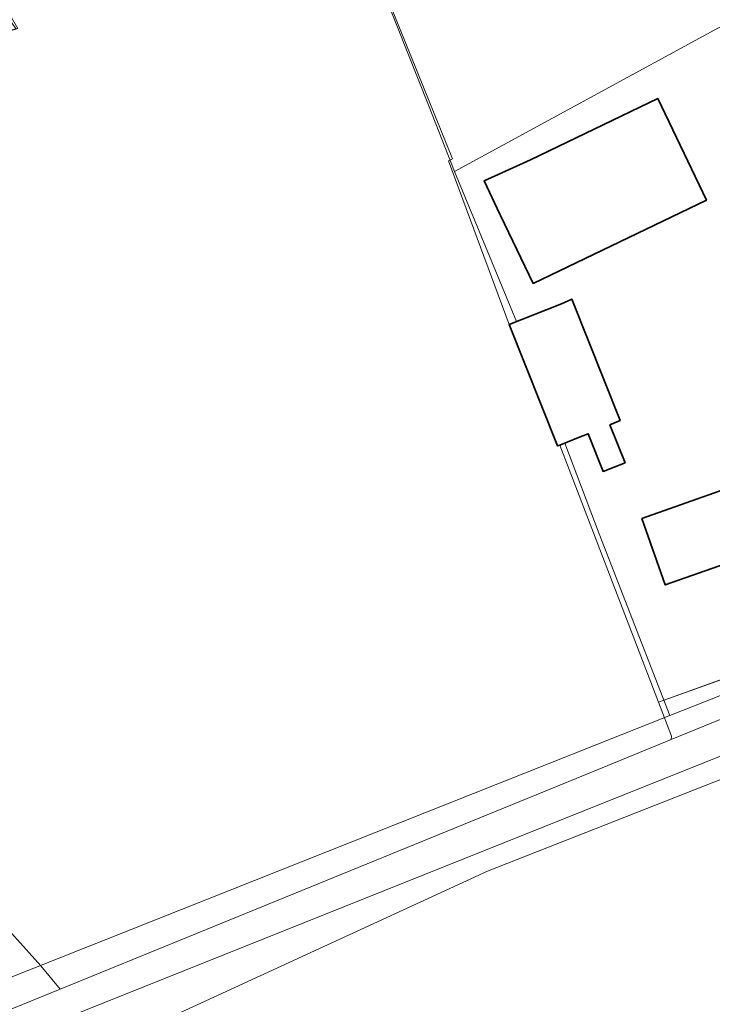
# Model space of a CAD drawing. Header units: millimetres. Extents: x 162876 to 168130, y 402614 to 405602.
# Tile 77 of 256: x 164931 to 165000, y 403471 to 403569. Entities that reach past the tile are written whole.
import ezdxf

# ---------------------------------------------------------------- set-up
doc = ezdxf.new("R2010")
doc.units = ezdxf.units.MM
for name, color, linetype, lineweight in [('X-CA190022.004-UO-BGT_Ondergrond$0$GE_203_VGOHaag_Lijn_GEM', 253, 'X-CA190022.004-UO-BGT_Ondergrond$0$Heg', 9), ('X-CA190022.004-UO-BGT_Ondergrond$0$GE_314_WGDRijbaanLokaleweg_Vlak_GEM', 253, 'Continuous', 9), ('X-CA190022.004-UO-BGT_Ondergrond$0$GE_367_OWGBerm_groenvoorziening_grasenk_GEM', 253, 'Continuous', 9), ('X-CA190022.004-UO-BGT_Ondergrond$0$GE_401_OTDErf_Vlak_GEM', 253, 'Continuous', 9), ('X-CA190022.004-UO-BGT_Ondergrond$0$GE_476_BTDGraslandagrarisch_Vlak_GEM', 253, 'Continuous', 9), ('X-CA190022.004-UO-BGT_Ondergrond$0$GE_601_PNDgrondvlakpand_Vlak_MV_GEM', 34, 'Continuous', 35), ('X-CA190022.004-UO-KAD_Percelen$0$B-WE-KG-GRENS_PERCEEL-GV', 150, 'Continuous', 9)]:
    doc.layers.add(name, color=color, linetype=linetype, lineweight=lineweight)
doc.linetypes.add('X-CA190022.004-UO-BGT_Ondergrond$0$Heg', pattern='A,5,-1.5,[2,dgnlstyle-meierijstad.shx,S=0.007937,R=45,X=0,Y=0],-1.5', length=8)

msp = doc.modelspace()

# ---------------------------------------------------------------- linework, layer by layer
at = {"layer": 'X-CA190022.004-UO-BGT_Ondergrond$0$GE_203_VGOHaag_Lijn_GEM'}
msp.add_line((164994.34, 403501.148), (165012.758, 403507.735), dxfattribs=at)
at = {"layer": 'X-CA190022.004-UO-BGT_Ondergrond$0$GE_314_WGDRijbaanLokaleweg_Vlak_GEM', "flags": 128}
msp.add_lwpolyline([(164987.254, 403490.483), (164936.523, 403470.173), (164931.67, 403468.23), (164930.468, 403469.305), (164929.218, 403470.324), (164934.918, 403472.65), (164986.179, 403493.565), (164995.617, 403497.416), (165006.079, 403501.684), (165007.2, 403498.468), (164987.254, 403490.483)], dxfattribs=at)
at = {"layer": 'X-CA190022.004-UO-BGT_Ondergrond$0$GE_367_OWGBerm_groenvoorziening_grasenk_GEM', "flags": 128}
msp.add_lwpolyline([(165010.701, 403503.57), (165006.079, 403501.684), (164995.617, 403497.416), (164995.635, 403497.774), (164994.34, 403501.148), (165012.758, 403507.735), (165013.269, 403507.918), (165013.659, 403508.072), (165014.501, 403504.932), (165010.701, 403503.57)], dxfattribs=at)
at = {"layer": 'X-CA190022.004-UO-BGT_Ondergrond$0$GE_401_OTDErf_Vlak_GEM', "flags": 128}
for points in [[(165012.758, 403507.735), (164994.34, 403501.148), (164984.542, 403526.669), (164986.579, 403527.483), (164987.353, 403527.792), (164988.852, 403524.042), (164991.025, 403524.91), (164989.526, 403528.661), (164990.54, 403529.086), (164985.747, 403541.135), (164984.714, 403540.702), (164979.514, 403538.624), (164973.496, 403554.899), (164973.898, 403555.082), (164956.907, 403597.073)], [(164981.648, 403555), (164994.266, 403561.06), (164999.112, 403550.974), (164981.901, 403542.71), (164978.664, 403549.447), (164978.589, 403549.603), (164977.046, 403552.901), (164981.648, 403555)], [(164992.694, 403519.38), (165006.481, 403524.229), (165008.806, 403517.619), (164995.019, 403512.77), (164992.694, 403519.38)], [(164921.189, 403507.524), (164923.024, 403495.824), (164927.727, 403480.797), (164933.004, 403474.947), (164934.918, 403472.65), (164929.218, 403470.324)]]:
    msp.add_lwpolyline(points, dxfattribs=at)
at = {"layer": 'X-CA190022.004-UO-BGT_Ondergrond$0$GE_476_BTDGraslandagrarisch_Vlak_GEM', "flags": 128}
for points in [[(164956.907, 403597.073), (164973.898, 403555.082), (164973.496, 403554.899), (164979.514, 403538.624), (164984.326, 403526.583), (164984.542, 403526.669)], [(164984.542, 403526.669), (164994.34, 403501.148), (164995.635, 403497.774), (164995.617, 403497.416), (164986.179, 403493.565), (164934.918, 403472.65), (164933.004, 403474.947), (164927.727, 403480.797), (164923.024, 403495.824), (164921.189, 403507.524), (164915.798, 403519.11), (164910.98, 403531.269), (164910.407, 403536.775), (164909.489, 403543.772), (164908.801, 403547.901), (164906.965, 403549.622), (164903.889, 403561.032), (164913.414, 403563.445), (164930.559, 403567.954), (164927.087, 403573.025)], [(165013.332, 403499.956), (165030.959, 403452.747), (165023.079, 403449.483), (165008.747, 403442.968), (164979.896, 403430.855), (164977.861, 403430.461), (164969.732, 403438.585), (164937.813, 403467.612), (164936.523, 403470.173), (164987.254, 403490.483), (165007.2, 403498.468), (165007.367, 403497.99), (165008.172, 403498.022), (165013.332, 403499.956)]]:
    msp.add_lwpolyline(points, dxfattribs=at)
at = {"layer": 'X-CA190022.004-UO-BGT_Ondergrond$0$GE_601_PNDgrondvlakpand_Vlak_MV_GEM', "flags": 128}
for points in [[(164981.648, 403555), (164994.266, 403561.06), (164999.112, 403550.974), (164981.901, 403542.71), (164978.664, 403549.447), (164978.589, 403549.603), (164977.046, 403552.901), (164981.648, 403555)], [(164984.714, 403540.702), (164985.747, 403541.135), (164990.54, 403529.086), (164989.526, 403528.661), (164991.025, 403524.91), (164988.852, 403524.042), (164987.353, 403527.792), (164986.579, 403527.483), (164984.542, 403526.669), (164984.326, 403526.583), (164979.514, 403538.624), (164984.714, 403540.702)], [(164992.694, 403519.38), (165006.481, 403524.229), (165008.806, 403517.619), (164995.019, 403512.77), (164992.694, 403519.38)]]:
    msp.add_lwpolyline(points, dxfattribs=at)
at = {"layer": 'X-CA190022.004-UO-KAD_Percelen$0$B-WE-KG-GRENS_PERCEEL-GV', "flags": 128}
for points in [[(165052.693, 403596.606), (165051.565, 403602.305), (165050.481, 403607.781), (165047.973, 403607.105), (165042.922, 403613.242), (165029.575, 403636.338), (165024.268, 403644.292), (164983.837, 403618.158), (164956.674, 403597.762), (164971.563, 403560.24), (164974.103, 403553.839)], [(164980.253, 403538.935), (164974.103, 403553.839), (164971.563, 403560.24), (164956.674, 403597.762), (164926.596, 403575.181), (164930.713, 403568.012), (164902.78, 403561.659), (164913.679, 403519.457), (164929.892, 403473.773), (164995.489, 403499.804), (164988.445, 403517.858), (164985.048, 403526.866), (164984.835, 403526.786), (164984.326, 403526.583), (164979.514, 403538.624), (164980.053, 403538.839)], [(164980.053, 403538.839), (164979.514, 403538.624), (164984.326, 403526.583), (164984.835, 403526.786), (164985.048, 403526.866), (164988.445, 403517.858), (164995.489, 403499.804), (164999.089, 403501.233), (165012.464, 403506.542), (165042.78, 403517.978), (165047.391, 403524.019), (165051.122, 403521.924), (165054.133, 403528.782), (165057.018, 403536.055), (165058.895, 403541.89), (165059.993, 403547.946), (165060.329, 403554.045), (165059.89, 403560.255), (165052.693, 403596.606), (164974.103, 403553.839), (164980.253, 403538.935)], [(164973.363, 403435.752), (164938.909, 403466.637), (164977.357, 403484.345), (165014.574, 403498.968), (165028.772, 403457.695), (165031.011, 403450.909), (165035.797, 403452.89), (165076.688, 403336.028), (164980.053, 403429.822)], [(165028.772, 403457.695), (165014.574, 403498.968), (164977.357, 403484.345), (164938.909, 403466.637), (164973.363, 403435.752)]]:
    msp.add_lwpolyline(points, close=True, dxfattribs=at)
msp.add_lwpolyline([(165012.464, 403506.542), (164999.089, 403501.233), (164995.489, 403499.804), (164929.892, 403473.773), (164921.88, 403477.54), (164891.81, 403488.06), (164880.122, 403492.516), (164853.636, 403502.187), (164850.36, 403503.946), (164847.738, 403505.918), (164819.424, 403544.122), (164812.884, 403553.196), (164799.538, 403571.715), (164789.551, 403566.923), (164790.783, 403565.26), (164802.649, 403548.73), (164808.436, 403540.853), (164833.316, 403507.004), (164848.867, 403493.07), (164858.048, 403489.835), (164865.033, 403489.542), (164912.727, 403472.756), (164924.085, 403466.159)], dxfattribs=at)

doc.saveas('drawing.dxf')
